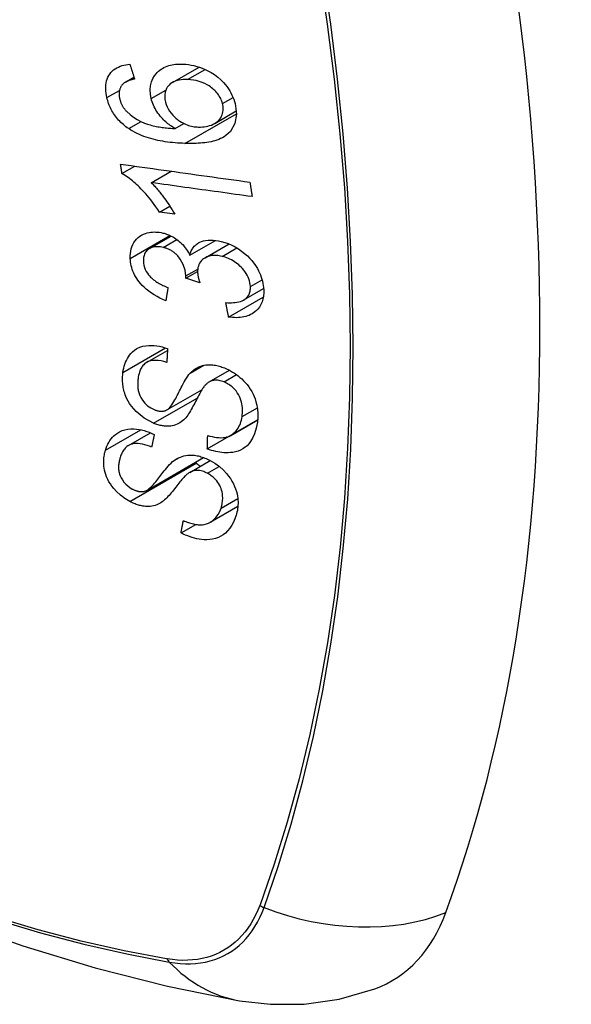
# Model space of a CAD drawing. Header units: inches. Extents: x 20 to 506, y 54 to 236.
# Tile 173 of 245: x 460.885 to 461.186, y 210.744 to 211.283. Entities that reach past the tile are written whole.
import ezdxf

# ---------------------------------------------------------------- set-up
doc = ezdxf.new("R2010")
doc.units = ezdxf.units.IN
doc.header["$MEASUREMENT"] = 0
doc.layers.add('Visible Edges(ANSI)', color=7, linetype='Continuous', lineweight=25)
doc.layers.add('Visible Tangent Edges(ANSI)', color=7, linetype='Continuous', lineweight=25)

msp = doc.modelspace()

# ---------------------------------------------------------------- linework, layer by layer
at = {"layer": 'Visible Edges(ANSI)'}
for p, q in [((460.96812, 211.24824), (460.98264, 211.25662)), ((460.94234, 211.24836), (460.94704, 211.25108)), ((460.9912, 211.22581), (461.00298, 211.23261)), ((460.96959, 211.22301), (460.97432, 211.22574)), ((460.94045, 211.19838), (460.9475, 211.20245)), ((460.9565, 211.19338), (460.96738, 211.19967)), ((460.96095, 211.17722), (460.96668, 211.18053)), ((460.96935, 211.17607), (460.96095, 211.17722)), ((460.95553, 211.15733), (460.96738, 211.16417)), ((460.9776, 211.15374), (460.99159, 211.16182)), ((460.98588, 211.15226), (460.99905, 211.15986)), ((460.97535, 211.14114), (460.98183, 211.14488)), ((460.98307, 211.1385), (460.97535, 211.14114)), ((461.00706, 211.12922), (461.01791, 211.13548)), ((460.99878, 211.11987), (461.01776, 211.13083)), ((460.95389, 211.09501), (460.96535, 211.10163)), ((460.98819, 211.0844), (460.99925, 211.09079)), ((460.96501, 211.06905), (460.98417, 211.08011)), ((460.98713, 211.04772), (461.01459, 211.06358)), ((460.99996, 211.05515), (461.01471, 211.06367)), ((461.01459, 211.06358), (461.01459, 211.0636)), ((461.01469, 211.0635), (461.01459, 211.06358)), ((460.94408, 211.04962), (460.95606, 211.05654)), ((460.95403, 211.02506), (460.9851, 211.043)), ((460.97752, 211.03487), (460.98875, 211.04135)), ((460.98872, 211.00764), (461.00387, 211.01639)), ((460.97277, 211.00178), (460.98083, 211.00643))]:
    msp.add_line(p, q, dxfattribs=at)
at = {"layer": 'Visible Edges(ANSI)', "flags": 128}
for points in [[(460.93222, 211.2399), (460.93196, 211.2411), (460.93176, 211.24229), (460.93163, 211.24347), (460.93156, 211.24464), (460.93157, 211.24579), (460.93165, 211.24692), (460.93181, 211.24802), (460.93206, 211.24907), (460.93239, 211.25008), (460.93279, 211.25104), (460.93327, 211.25195), (460.93383, 211.25281), (460.93446, 211.25362), (460.93516, 211.25436), (460.93591, 211.25503), (460.93673, 211.25564), (460.93761, 211.25618), (460.93853, 211.25666), (460.9395, 211.25707), (460.9405, 211.25741), (460.94153, 211.2577), (460.94259, 211.25793), (460.94368, 211.2581), (460.94478, 211.25823)], [(460.94478, 211.25823), (460.94489, 211.25789), (460.945, 211.25755), (460.94511, 211.25721), (460.94521, 211.25687), (460.94532, 211.25653), (460.94543, 211.25619), (460.94553, 211.25585), (460.94564, 211.25551), (460.94575, 211.25516), (460.94586, 211.25482), (460.94596, 211.25448), (460.94607, 211.25414), (460.94618, 211.2538), (460.94629, 211.25346), (460.94639, 211.25312), (460.9465, 211.25278), (460.94661, 211.25244), (460.94672, 211.2521), (460.94682, 211.25176), (460.94693, 211.25142), (460.94704, 211.25108), (460.94715, 211.25074), (460.94726, 211.25041), (460.94737, 211.25007)], [(460.95643, 211.23943), (460.95598, 211.24183), (460.95585, 211.24418), (460.95605, 211.24644), (460.95659, 211.24856), (460.95739, 211.25042), (460.9583, 211.2519), (460.95914, 211.25299), (460.9598, 211.25371), (460.96045, 211.25434), (460.96113, 211.25491), (460.96186, 211.25544), (460.96262, 211.25593), (460.96342, 211.25637), (460.96425, 211.25676), (460.96512, 211.25711), (460.96601, 211.2574), (460.96692, 211.25765), (460.96786, 211.25786), (460.96881, 211.25803), (460.96979, 211.25815), (460.97077, 211.25823), (460.97177, 211.25828), (460.97279, 211.25829), (460.97381, 211.25826)], [(460.97381, 211.25826), (460.9753, 211.25817), (460.9768, 211.258), (460.97831, 211.25775), (460.97983, 211.25743), (460.98136, 211.25702), (460.98287, 211.25653), (460.98438, 211.25597), (460.98588, 211.25533), (460.98745, 211.25457), (460.98916, 211.25363), (460.99098, 211.25247), (460.99285, 211.25107), (460.99456, 211.24958), (460.99596, 211.24817), (460.99707, 211.24689), (460.99793, 211.24579), (460.99869, 211.24471), (460.99938, 211.24361), (461.00002, 211.24248), (461.0006, 211.24134), (461.00111, 211.24017), (461.00156, 211.239), (461.00195, 211.23782), (461.00228, 211.23664)], [(460.94737, 211.25007), (460.94707, 211.25), (460.94677, 211.24994), (460.94647, 211.24987), (460.94616, 211.2498), (460.94586, 211.24972), (460.94556, 211.24964), (460.94526, 211.24956), (460.94497, 211.24947), (460.94467, 211.24937), (460.94438, 211.24928), (460.94409, 211.24917), (460.94381, 211.24906), (460.94353, 211.24895), (460.94326, 211.24883), (460.94299, 211.24871), (460.94273, 211.24858), (460.94248, 211.24844), (460.94222, 211.24829), (460.94198, 211.24814), (460.94174, 211.24798), (460.9415, 211.24781), (460.94128, 211.24763), (460.94107, 211.24744), (460.94086, 211.24724)], [(460.97636, 211.24983), (460.97518, 211.24985), (460.974, 211.24981), (460.97285, 211.24971), (460.97173, 211.24953), (460.97065, 211.24928), (460.96961, 211.24894), (460.96863, 211.24851), (460.96772, 211.24799), (460.96689, 211.24738), (460.96622, 211.24676), (460.96567, 211.24614), (460.96524, 211.24555), (460.9649, 211.24499), (460.96461, 211.24442), (460.96436, 211.24381), (460.96416, 211.24318), (460.964, 211.24252), (460.9639, 211.24184), (460.96384, 211.24115), (460.96383, 211.24044), (460.96387, 211.23971), (460.96396, 211.23898), (460.96408, 211.23824), (460.96425, 211.23749)], [(460.99544, 211.23668), (460.99525, 211.23737), (460.99502, 211.23805), (460.99475, 211.23873), (460.99444, 211.2394), (460.99409, 211.24006), (460.9937, 211.24072), (460.99328, 211.24136), (460.99282, 211.24198), (460.99232, 211.24259), (460.9918, 211.24317), (460.99126, 211.24373), (460.99069, 211.24426), (460.9901, 211.24478), (460.9895, 211.24527), (460.98887, 211.24575), (460.98806, 211.24631), (460.98703, 211.24695), (460.98577, 211.24761), (460.98428, 211.24827), (460.98269, 211.24882), (460.9811, 211.24924), (460.97951, 211.24954), (460.97792, 211.24973), (460.97636, 211.24983)], [(460.94086, 211.24724), (460.94065, 211.24698), (460.94044, 211.24672), (460.94025, 211.24644), (460.94007, 211.24616), (460.93989, 211.24587), (460.93973, 211.24557), (460.93959, 211.24526), (460.93945, 211.24495), (460.93933, 211.24463), (460.93923, 211.2443), (460.93913, 211.24397), (460.93906, 211.24363), (460.93899, 211.24329), (460.93894, 211.24293), (460.93891, 211.24257), (460.93889, 211.24221), (460.93888, 211.24183), (460.93889, 211.24146), (460.93891, 211.24108), (460.93895, 211.24069), (460.939, 211.24031), (460.93906, 211.23992), (460.93914, 211.23954), (460.93922, 211.23915)], [(460.94413, 211.22293), (460.94339, 211.22345), (460.94266, 211.22399), (460.94195, 211.22455), (460.94125, 211.22513), (460.94057, 211.22573), (460.93991, 211.22635), (460.93926, 211.227), (460.93864, 211.22766), (460.93804, 211.22833), (460.93747, 211.22903), (460.93692, 211.22974), (460.9364, 211.23046), (460.9359, 211.2312), (460.93543, 211.23196), (460.93498, 211.23273), (460.93457, 211.2335), (460.93418, 211.23428), (460.93382, 211.23507), (460.93349, 211.23587), (460.93318, 211.23667), (460.9329, 211.23747), (460.93265, 211.23828), (460.93242, 211.23909), (460.93222, 211.2399)], [(460.93922, 211.23915), (460.9393, 211.23884), (460.93939, 211.23853), (460.93948, 211.23822), (460.93958, 211.23791), (460.93969, 211.2376), (460.9398, 211.2373), (460.93992, 211.23699), (460.94005, 211.23669), (460.94019, 211.23639), (460.94034, 211.23609), (460.94049, 211.23579), (460.94065, 211.23549), (460.94082, 211.2352), (460.941, 211.23491), (460.94118, 211.23462), (460.94137, 211.23434), (460.94157, 211.23406), (460.94177, 211.23379), (460.94198, 211.23352), (460.9422, 211.23326), (460.94242, 211.23299), (460.94265, 211.23274), (460.94288, 211.23248), (460.94313, 211.23223)], [(460.96959, 211.22301), (460.9689, 211.22341), (460.96823, 211.22383), (460.96756, 211.22426), (460.9669, 211.22471), (460.96625, 211.22518), (460.96562, 211.22566), (460.96499, 211.22617), (460.96438, 211.22669), (460.96376, 211.22724), (460.96315, 211.22783), (460.96255, 211.22846), (460.96194, 211.22913), (460.96134, 211.22984), (460.96075, 211.23059), (460.96016, 211.2314), (460.95959, 211.23225), (460.95906, 211.23311), (460.95856, 211.23398), (460.9581, 211.23487), (460.95768, 211.23577), (460.9573, 211.23668), (460.95696, 211.23759), (460.95667, 211.23851), (460.95643, 211.23943)], [(460.96425, 211.23749), (460.96462, 211.23621), (460.96511, 211.23494), (460.96572, 211.2337), (460.96645, 211.2325), (460.96729, 211.23135), (460.9682, 211.23028), (460.96911, 211.22936), (460.96997, 211.22859), (460.97074, 211.22796), (460.97146, 211.22743), (460.97219, 211.22694), (460.97293, 211.22648), (460.97369, 211.22606), (460.97446, 211.22567), (460.97525, 211.22533), (460.97604, 211.22502), (460.97684, 211.22475), (460.97764, 211.22451), (460.97844, 211.22432), (460.97924, 211.22415), (460.98003, 211.22402), (460.98083, 211.22393), (460.98161, 211.22386), (460.9824, 211.22382)], [(460.94313, 211.23223), (460.94488, 211.2306), (460.94677, 211.22917), (460.94878, 211.22791), (460.95084, 211.22684), (460.95278, 211.226), (460.95448, 211.22538), (460.95585, 211.22495), (460.95683, 211.22469), (460.95761, 211.2245), (460.9584, 211.22432), (460.9592, 211.22415), (460.96001, 211.224), (460.96082, 211.22387), (460.96163, 211.22374), (460.96244, 211.22362), (460.96326, 211.22352), (460.96407, 211.22342), (460.96488, 211.22334), (460.96568, 211.22326), (460.96648, 211.2232), (460.96727, 211.22314), (460.96806, 211.22309), (460.96883, 211.22305), (460.96959, 211.22301)], [(461.00228, 211.23664), (461.00306, 211.23093), (461.00221, 211.22571), (460.99979, 211.22146), (460.99735, 211.21913), (460.99633, 211.21845), (460.9954, 211.21793), (460.99443, 211.21746), (460.99343, 211.21704), (460.99239, 211.21666), (460.99133, 211.21634), (460.99025, 211.21605), (460.98915, 211.2158), (460.98804, 211.21558), (460.9869, 211.2154), (460.98573, 211.21524), (460.98456, 211.21511), (460.98336, 211.215), (460.98216, 211.21492), (460.98095, 211.21486), (460.97973, 211.21482), (460.97852, 211.21481), (460.97731, 211.21481), (460.9761, 211.21483), (460.9749, 211.21486)], [(460.9824, 211.22382), (460.98345, 211.22381), (460.98448, 211.22385), (460.98549, 211.22395), (460.98649, 211.22411), (460.98746, 211.22432), (460.98842, 211.22459), (460.98936, 211.22493), (460.99027, 211.22532), (460.99113, 211.22577), (460.99193, 211.22627), (460.99267, 211.22683), (460.99335, 211.22746), (460.99395, 211.22816), (460.99448, 211.22893), (460.99491, 211.22972), (460.99524, 211.23051), (460.99548, 211.2313), (460.99565, 211.23207), (460.99575, 211.23281), (460.9958, 211.23356), (460.9958, 211.23432), (460.99573, 211.2351), (460.99561, 211.23589), (460.99544, 211.23668)], [(460.9749, 211.21486), (460.97355, 211.21491), (460.9722, 211.21498), (460.97084, 211.21507), (460.96949, 211.21518), (460.96813, 211.2153), (460.96677, 211.21545), (460.96542, 211.21562), (460.96408, 211.21581), (460.96274, 211.21603), (460.9614, 211.21627), (460.96008, 211.21654), (460.95877, 211.21683), (460.95747, 211.21715), (460.95618, 211.2175), (460.95491, 211.21787), (460.95366, 211.21828), (460.95242, 211.21872), (460.95121, 211.21919), (460.94999, 211.2197), (460.94879, 211.22025), (460.9476, 211.22085), (460.94642, 211.2215), (460.94527, 211.22219), (460.94413, 211.22293)], [(460.94045, 211.19838), (460.94042, 211.19859), (460.94039, 211.19881), (460.94036, 211.19902), (460.94033, 211.19924), (460.9403, 211.19945), (460.94027, 211.19967), (460.94024, 211.19988), (460.94021, 211.2001), (460.94018, 211.20031), (460.94015, 211.20053), (460.94012, 211.20074), (460.94009, 211.20095), (460.94006, 211.20117), (460.94003, 211.20138), (460.94, 211.2016), (460.93997, 211.20181), (460.93993, 211.20203), (460.9399, 211.20224), (460.93987, 211.20246), (460.93984, 211.20267), (460.93981, 211.20289), (460.93978, 211.2031), (460.93975, 211.20332), (460.93972, 211.20353)], [(460.93972, 211.20353), (460.94265, 211.20313), (460.94558, 211.20272), (460.94852, 211.2023), (460.95147, 211.20189), (460.95442, 211.20148), (460.95737, 211.20107), (460.96033, 211.20066), (460.96329, 211.20024), (460.96625, 211.19983), (460.96921, 211.19942), (460.97218, 211.199), (460.97514, 211.19859), (460.9781, 211.19818), (460.98106, 211.19776), (460.98402, 211.19735), (460.98698, 211.19694), (460.98993, 211.19653), (460.99288, 211.19612), (460.99582, 211.19571), (460.99876, 211.1953), (461.00169, 211.19489), (461.00461, 211.19448), (461.00753, 211.19408), (461.01044, 211.19367)], [(460.96095, 211.17722), (460.96, 211.17871), (460.95905, 211.18013), (460.9581, 211.18148), (460.95716, 211.18276), (460.95622, 211.18398), (460.9553, 211.18513), (460.95438, 211.18623), (460.95348, 211.18727), (460.95259, 211.18825), (460.95172, 211.18917), (460.95087, 211.19004), (460.95005, 211.19086), (460.94925, 211.19163), (460.94847, 211.19236), (460.94772, 211.19303), (460.94697, 211.1937), (460.9462, 211.19435), (460.94541, 211.19499), (460.94462, 211.19561), (460.9438, 211.19622), (460.94298, 211.1968), (460.94215, 211.19736), (460.9413, 211.19788), (460.94045, 211.19838)], [(460.9565, 211.19338), (460.95698, 211.1929), (460.95747, 211.19241), (460.95794, 211.19191), (460.95841, 211.1914), (460.95888, 211.19089), (460.95934, 211.19037), (460.9598, 211.18984), (460.96025, 211.1893), (460.96069, 211.18877), (460.96112, 211.18823), (460.96155, 211.18769), (460.96197, 211.18715), (460.96239, 211.18661), (460.96279, 211.18607), (460.96325, 211.18546), (460.9638, 211.18472), (460.96441, 211.18387), (460.96507, 211.18292), (460.96577, 211.1819), (460.9665, 211.18081), (460.96723, 211.17967), (460.96796, 211.17849), (460.96867, 211.17728), (460.96935, 211.17607)], [(461.01165, 211.18573), (461.00936, 211.18605), (461.00708, 211.18637), (461.00479, 211.18668), (461.0025, 211.187), (461.0002, 211.18732), (460.99791, 211.18764), (460.99561, 211.18796), (460.99331, 211.18828), (460.99101, 211.1886), (460.9887, 211.18892), (460.9864, 211.18923), (460.98409, 211.18955), (460.98179, 211.18987), (460.97948, 211.19019), (460.97718, 211.19051), (460.97487, 211.19083), (460.97257, 211.19115), (460.97027, 211.19147), (460.96797, 211.19179), (460.96567, 211.19211), (460.96337, 211.19243), (460.96108, 211.19275), (460.95879, 211.19307), (460.9565, 211.19338)], [(461.01044, 211.19367), (461.01049, 211.19334), (461.01054, 211.19301), (461.01059, 211.19268), (461.01064, 211.19235), (461.01069, 211.19202), (461.01074, 211.19168), (461.01079, 211.19135), (461.01084, 211.19102), (461.01089, 211.19069), (461.01094, 211.19036), (461.01099, 211.19003), (461.01104, 211.1897), (461.01109, 211.18937), (461.01114, 211.18904), (461.01119, 211.18871), (461.01124, 211.18838), (461.01129, 211.18805), (461.01134, 211.18772), (461.01139, 211.18739), (461.01144, 211.18706), (461.01149, 211.18673), (461.01154, 211.1864), (461.0116, 211.18606), (461.01165, 211.18573)], [(460.94498, 211.15195), (460.94497, 211.1533), (460.94505, 211.15463), (460.94524, 211.15591), (460.94552, 211.15716), (460.94591, 211.15835), (460.9464, 211.15949), (460.94698, 211.16057), (460.94766, 211.16157), (460.94842, 211.1625), (460.94927, 211.16333), (460.95021, 211.16408), (460.95123, 211.16472), (460.95226, 211.16523), (460.95328, 211.16562), (460.95429, 211.16591), (460.95525, 211.16612), (460.95617, 211.16627), (460.95708, 211.16636), (460.958, 211.1664), (460.95893, 211.16639), (460.95988, 211.16633), (460.96084, 211.16622), (460.96181, 211.16606), (460.96279, 211.16585)], [(460.96279, 211.16585), (460.96345, 211.16568), (460.9641, 211.16549), (460.96475, 211.16528), (460.96541, 211.16504), (460.96606, 211.16478), (460.9667, 211.1645), (460.96734, 211.16419), (460.96797, 211.16386), (460.9686, 211.16351), (460.96921, 211.16314), (460.96983, 211.16273), (460.97047, 211.16229), (460.97113, 211.16179), (460.97181, 211.16125), (460.97248, 211.16065), (460.97317, 211.15999), (460.97384, 211.15929), (460.97449, 211.15855), (460.97509, 211.15779), (460.97566, 211.15701), (460.9762, 211.15621), (460.9767, 211.1554), (460.97717, 211.15458), (460.9776, 211.15374)], [(460.9776, 211.15374), (460.97776, 211.15435), (460.97794, 211.15494), (460.97815, 211.15551), (460.97839, 211.15607), (460.97866, 211.15661), (460.97895, 211.15714), (460.97928, 211.15764), (460.97963, 211.15812), (460.98002, 211.15858), (460.98043, 211.15901), (460.98088, 211.15941), (460.98135, 211.15979), (460.98185, 211.16013), (460.9824, 211.16047), (460.9831, 211.16082), (460.98395, 211.16118), (460.98498, 211.16151), (460.98617, 211.16177), (460.98752, 211.16194), (460.98892, 211.16199), (460.99035, 211.16194), (460.9918, 211.16179), (460.99327, 211.16155), (460.99474, 211.16124)], [(460.96292, 211.15796), (460.96219, 211.15811), (460.96146, 211.15824), (460.96074, 211.15832), (460.96002, 211.15836), (460.95932, 211.15836), (460.95864, 211.15831), (460.95798, 211.15821), (460.95734, 211.15807), (460.95673, 211.15788), (460.95614, 211.15764), (460.95558, 211.15735), (460.95504, 211.15702), (460.95454, 211.15664), (460.95409, 211.15623), (460.95368, 211.15578), (460.95332, 211.15529), (460.95301, 211.15477), (460.95275, 211.15421), (460.95254, 211.15362), (460.95237, 211.15301), (460.95226, 211.15237), (460.95219, 211.15172), (460.95216, 211.15105), (460.95217, 211.15038)], [(460.9754, 211.14235), (460.97495, 211.1455), (460.97386, 211.14866), (460.97225, 211.15159), (460.97093, 211.15335), (460.97043, 211.15389), (460.9701, 211.15422), (460.96976, 211.15454), (460.96941, 211.15484), (460.96904, 211.15513), (460.96868, 211.1554), (460.9683, 211.15567), (460.96791, 211.15592), (460.96751, 211.15616), (460.96711, 211.15639), (460.9667, 211.1566), (460.96629, 211.1568), (460.96587, 211.15699), (460.96545, 211.15716), (460.96503, 211.15732), (460.96461, 211.15747), (460.96419, 211.15761), (460.96377, 211.15773), (460.96334, 211.15785), (460.96292, 211.15796)], [(460.99474, 211.16124), (460.99667, 211.16071), (460.99859, 211.16005), (461.00049, 211.15924), (461.00235, 211.15829), (461.00415, 211.15721), (461.00589, 211.15599), (461.00754, 211.15466), (461.00902, 211.15331), (461.01031, 211.15199), (461.01141, 211.15075), (461.01233, 211.14962), (461.01312, 211.14855), (461.01385, 211.14747), (461.01453, 211.14636), (461.01515, 211.14523), (461.01571, 211.14409), (461.01621, 211.14293), (461.01664, 211.14177), (461.017, 211.14061), (461.01731, 211.13945), (461.01756, 211.13829), (461.01774, 211.13713), (461.01787, 211.13598), (461.01795, 211.13484)], [(460.96445, 211.1288), (460.96283, 211.12947), (460.96122, 211.13022), (460.95963, 211.13104), (460.95807, 211.13194), (460.95656, 211.13292), (460.95509, 211.13398), (460.95372, 211.13509), (460.95253, 211.13617), (460.95149, 211.13722), (460.9506, 211.13822), (460.94983, 211.13916), (460.94915, 211.14008), (460.94851, 211.14102), (460.94792, 211.14197), (460.94739, 211.14295), (460.9469, 211.14394), (460.94648, 211.14494), (460.9461, 211.14595), (460.94579, 211.14695), (460.94553, 211.14795), (460.94532, 211.14896), (460.94516, 211.14996), (460.94505, 211.15096), (460.94498, 211.15195)], [(460.99522, 211.15303), (460.99441, 211.15321), (460.9936, 211.15335), (460.99281, 211.15346), (460.99202, 211.15353), (460.99124, 211.15356), (460.99047, 211.15354), (460.98971, 211.15348), (460.98898, 211.15338), (460.98827, 211.15322), (460.98758, 211.15302), (460.98693, 211.15278), (460.9863, 211.15249), (460.9857, 211.15216), (460.98512, 211.15177), (460.98453, 211.1513), (460.98396, 211.15075), (460.98342, 211.15011), (460.98295, 211.14939), (460.98256, 211.14861), (460.98225, 211.14779), (460.98203, 211.14691), (460.98189, 211.146), (460.98183, 211.14506), (460.98184, 211.14411)], [(461.0107, 211.13662), (461.01062, 211.13763), (461.01045, 211.13866), (461.0102, 211.1397), (461.00987, 211.14073), (461.00945, 211.14175), (461.00895, 211.14275), (461.00837, 211.14375), (461.00772, 211.1447), (461.00705, 211.14557), (461.00637, 211.14637), (461.00569, 211.1471), (461.005, 211.14777), (461.00429, 211.14841), (461.00355, 211.14902), (461.00279, 211.1496), (461.00201, 211.15014), (461.00119, 211.15064), (461.00036, 211.15111), (460.99952, 211.15153), (460.99867, 211.15191), (460.99782, 211.15225), (460.99696, 211.15254), (460.99609, 211.15281), (460.99522, 211.15303)], [(460.95217, 211.15038), (460.95227, 211.14928), (460.95247, 211.14817), (460.95279, 211.14706), (460.95322, 211.14595), (460.95377, 211.14486), (460.95439, 211.14388), (460.95501, 211.14303), (460.95558, 211.14234), (460.9561, 211.14178), (460.95663, 211.14125), (460.95718, 211.14075), (460.95776, 211.14027), (460.95836, 211.13981), (460.95897, 211.13937), (460.9596, 211.13896), (460.96024, 211.13856), (460.96089, 211.13818), (460.96156, 211.13783), (460.96223, 211.13749), (460.9629, 211.13716), (460.96358, 211.13686), (460.96427, 211.13657), (460.96495, 211.1363), (460.96563, 211.13604)], [(460.97535, 211.14114), (460.97535, 211.14119), (460.97535, 211.14124), (460.97536, 211.14129), (460.97536, 211.14134), (460.97537, 211.14139), (460.97537, 211.14144), (460.97537, 211.14149), (460.97538, 211.14154), (460.97538, 211.14159), (460.97538, 211.14164), (460.97539, 211.1417), (460.97539, 211.14175), (460.97539, 211.1418), (460.97539, 211.14185), (460.9754, 211.1419), (460.9754, 211.14195), (460.9754, 211.142), (460.9754, 211.14205), (460.9754, 211.1421), (460.9754, 211.14215), (460.9754, 211.1422), (460.9754, 211.14225), (460.9754, 211.1423), (460.9754, 211.14235)], [(460.98184, 211.14411), (460.98185, 211.14388), (460.98187, 211.14366), (460.98189, 211.14343), (460.98192, 211.14321), (460.98195, 211.14298), (460.98198, 211.14275), (460.98202, 211.14252), (460.98206, 211.14229), (460.98211, 211.14206), (460.98216, 211.14182), (460.98221, 211.14158), (460.98226, 211.14134), (460.98232, 211.1411), (460.98238, 211.14086), (460.98244, 211.14062), (460.9825, 211.14038), (460.98257, 211.14014), (460.98264, 211.13991), (460.98271, 211.13967), (460.98278, 211.13943), (460.98285, 211.1392), (460.98292, 211.13896), (460.98299, 211.13873), (460.98307, 211.1385)], [(460.96563, 211.13604), (460.96558, 211.13574), (460.96553, 211.13544), (460.96548, 211.13514), (460.96543, 211.13483), (460.96538, 211.13453), (460.96533, 211.13423), (460.96528, 211.13393), (460.96523, 211.13363), (460.96518, 211.13332), (460.96513, 211.13302), (460.96508, 211.13272), (460.96503, 211.13242), (460.96498, 211.13212), (460.96494, 211.13181), (460.96489, 211.13151), (460.96484, 211.13121), (460.96479, 211.13091), (460.96474, 211.13061), (460.96469, 211.13031), (460.96464, 211.13), (460.96459, 211.1297), (460.96455, 211.1294), (460.9645, 211.1291), (460.96445, 211.1288)], [(460.99723, 211.12777), (460.99827, 211.12772), (460.99932, 211.1277), (461.00036, 211.12771), (461.00138, 211.12776), (461.00239, 211.12785), (461.00336, 211.12799), (461.00431, 211.12818), (461.00523, 211.12843), (461.00611, 211.12875), (461.00693, 211.12914), (461.00764, 211.12959), (461.00823, 211.13005), (461.00872, 211.13052), (461.00911, 211.13098), (461.00945, 211.13144), (461.00975, 211.13193), (461.01, 211.13244), (461.01022, 211.13298), (461.0104, 211.13353), (461.01053, 211.13412), (461.01063, 211.13472), (461.01069, 211.13534), (461.01071, 211.13597), (461.0107, 211.13662)], [(461.01795, 211.13484), (461.01797, 211.13308), (461.01784, 211.13136), (461.01754, 211.1297), (461.01708, 211.12812), (461.01644, 211.12665), (461.01567, 211.12534), (461.01483, 211.12426), (461.01398, 211.12338), (461.01317, 211.12269), (461.01242, 211.12214), (461.01164, 211.12164), (461.01082, 211.1212), (461.00996, 211.1208), (461.00907, 211.12046), (461.00814, 211.12017), (461.00718, 211.11994), (461.00619, 211.11976), (461.00518, 211.11963), (461.00415, 211.11955), (461.0031, 211.11953), (461.00204, 211.11955), (461.00097, 211.11961), (460.99988, 211.11972), (460.99878, 211.11987)], [(460.99878, 211.11987), (460.99871, 211.1202), (460.99865, 211.12053), (460.99858, 211.12086), (460.99852, 211.12119), (460.99845, 211.12152), (460.99839, 211.12184), (460.99832, 211.12217), (460.99826, 211.1225), (460.99819, 211.12283), (460.99813, 211.12316), (460.99806, 211.12349), (460.998, 211.12382), (460.99793, 211.12415), (460.99787, 211.12448), (460.99781, 211.12481), (460.99774, 211.12513), (460.99768, 211.12546), (460.99761, 211.12579), (460.99755, 211.12612), (460.99748, 211.12645), (460.99742, 211.12678), (460.99736, 211.12711), (460.99729, 211.12744), (460.99723, 211.12777)], [(460.94101, 211.08956), (460.9412, 211.09073), (460.94144, 211.09187), (460.94172, 211.09299), (460.94206, 211.09408), (460.94245, 211.09514), (460.9429, 211.09617), (460.94341, 211.09717), (460.94398, 211.09812), (460.94462, 211.09903), (460.94534, 211.09991), (460.94624, 211.10084), (460.94734, 211.10175), (460.94868, 211.10261), (460.95024, 211.10335), (460.95187, 211.10387), (460.9535, 211.10419), (460.95507, 211.10435), (460.95656, 211.10438), (460.95801, 211.10431), (460.95947, 211.10415), (460.96094, 211.10389), (460.96242, 211.10355), (460.96391, 211.10312), (460.9654, 211.1026)], [(460.9654, 211.1026), (460.96538, 211.10229), (460.96537, 211.10198), (460.96535, 211.10166), (460.96533, 211.10135), (460.96531, 211.10104), (460.96529, 211.10072), (460.96528, 211.10041), (460.96526, 211.1001), (460.96524, 211.09978), (460.96522, 211.09947), (460.96521, 211.09915), (460.96519, 211.09884), (460.96517, 211.09853), (460.96515, 211.09821), (460.96514, 211.0979), (460.96512, 211.09759), (460.9651, 211.09727), (460.96508, 211.09696), (460.96507, 211.09665), (460.96505, 211.09634), (460.96503, 211.09602), (460.96502, 211.09571), (460.965, 211.0954), (460.96498, 211.09508)], [(460.39051, 211.09642), (460.42632, 211.06226), (460.46269, 211.0295), (460.49957, 210.99818), (460.53692, 210.96837), (460.57468, 210.9401), (460.61281, 210.91345), (460.65127, 210.88844), (460.69, 210.86514), (460.72898, 210.84358), (460.76814, 210.82383), (460.80745, 210.80592), (460.84686, 210.78991), (460.88634, 210.77585), (460.92584, 210.76378), (460.9653, 210.75377), (461.00468, 210.74586)], [(460.96498, 211.09508), (460.96342, 211.09552), (460.96187, 211.09586), (460.96033, 211.09608), (460.95883, 211.09617), (460.95739, 211.0961), (460.95602, 211.09586), (460.95484, 211.09547), (460.95392, 211.09503), (460.95326, 211.0946), (460.95278, 211.09422), (460.95234, 211.09381), (460.95194, 211.09336), (460.95157, 211.09289), (460.95124, 211.0924), (460.95093, 211.09188), (460.95066, 211.09134), (460.95041, 211.09079), (460.95019, 211.09022), (460.94999, 211.08963), (460.94981, 211.08904), (460.94966, 211.08843), (460.94952, 211.08782), (460.94941, 211.0872), (460.94931, 211.08657)], [(460.97778, 211.08915), (460.97847, 211.08985), (460.9792, 211.0905), (460.97998, 211.09111), (460.9808, 211.09167), (460.98166, 211.09217), (460.98258, 211.09262), (460.98354, 211.093), (460.98452, 211.0933), (460.98546, 211.09351), (460.98637, 211.09366), (460.98723, 211.09374), (460.98805, 211.09377), (460.9888, 211.09376), (460.98951, 211.09372), (460.99021, 211.09366), (460.99091, 211.09358), (460.99161, 211.09346), (460.99232, 211.09332), (460.99303, 211.09316), (460.99374, 211.09298), (460.99445, 211.09277), (460.99516, 211.09253), (460.99588, 211.09228), (460.99659, 211.09201)], [(460.99659, 211.09201), (460.99771, 211.09153), (460.99881, 211.09101), (460.9999, 211.09044), (461.00097, 211.08981), (461.00202, 211.08914), (461.00305, 211.08842), (461.00404, 211.08766), (461.005, 211.08686), (461.00596, 211.08601), (461.00692, 211.08506), (461.00789, 211.08403), (461.00885, 211.08291), (461.00977, 211.0817), (461.01065, 211.08041), (461.01143, 211.0791), (461.01212, 211.07777), (461.01273, 211.07642), (461.01326, 211.07506), (461.01375, 211.07357), (461.01423, 211.07173), (461.01462, 211.06954), (461.01482, 211.06711), (461.0148, 211.06471), (461.01455, 211.06239)], [(460.95778, 211.06177), (460.95265, 211.06448), (460.9482, 211.06813), (460.94566, 211.07103), (460.94464, 211.07251), (460.94382, 211.07388), (460.94317, 211.07516), (460.94266, 211.07633), (460.94226, 211.07736), (460.94197, 211.07823), (460.94174, 211.07902), (460.94153, 211.0798), (460.94135, 211.08057), (460.94119, 211.08135), (460.94106, 211.08212), (460.94095, 211.08289), (460.94087, 211.08365), (460.94081, 211.08441), (460.94077, 211.08517), (460.94076, 211.08592), (460.94077, 211.08666), (460.9408, 211.0874), (460.94085, 211.08813), (460.94092, 211.08885), (460.94101, 211.08956)], [(460.94931, 211.08657), (460.94924, 211.08606), (460.94918, 211.08556), (460.94913, 211.08505), (460.9491, 211.08454), (460.94907, 211.08402), (460.94905, 211.0835), (460.94905, 211.08297), (460.94906, 211.08244), (460.94909, 211.08191), (460.94913, 211.08137), (460.94919, 211.08083), (460.94927, 211.08028), (460.94936, 211.07973), (460.94948, 211.07918), (460.94962, 211.07863), (460.94979, 211.07808), (460.94998, 211.07752), (460.95022, 211.07694), (460.95072, 211.07593), (460.95164, 211.07444), (460.95295, 211.07281), (460.95449, 211.07135), (460.95623, 211.07014), (460.9581, 211.06922)], [(460.9647, 211.06889), (460.96532, 211.06925), (460.96594, 211.06975), (460.96656, 211.07038), (460.96718, 211.07112), (460.96778, 211.07193), (460.96835, 211.07279), (460.96889, 211.07367), (460.96939, 211.07453), (460.96986, 211.07537), (460.9703, 211.0762), (460.97072, 211.07703), (460.97114, 211.07786), (460.97155, 211.0787), (460.97197, 211.07956), (460.97241, 211.08045), (460.97287, 211.08136), (460.97337, 211.08231), (460.9739, 211.08331), (460.97449, 211.08435), (460.97511, 211.08541), (460.97576, 211.08646), (460.97643, 211.08745), (460.97711, 211.08837), (460.97778, 211.08915)], [(460.98523, 211.08166), (460.9849, 211.08122), (460.98455, 211.0807), (460.98418, 211.08011), (460.98379, 211.07946), (460.98339, 211.07875), (460.98297, 211.07799), (460.98254, 211.07719), (460.9821, 211.07635), (460.98165, 211.07549), (460.98119, 211.07461), (460.98072, 211.07371), (460.98025, 211.07281), (460.97977, 211.07192), (460.9793, 211.07103), (460.97882, 211.07017), (460.97834, 211.06932), (460.97787, 211.06851), (460.9774, 211.06773), (460.9769, 211.06696), (460.97639, 211.0662), (460.97586, 211.06547), (460.97532, 211.06479), (460.97476, 211.06417), (460.97421, 211.06362)], [(460.99626, 211.08439), (460.99559, 211.08464), (460.99492, 211.08485), (460.99425, 211.08503), (460.99358, 211.08517), (460.99293, 211.08527), (460.99228, 211.08532), (460.99164, 211.08533), (460.99104, 211.08529), (460.99049, 211.08522), (460.98999, 211.08512), (460.98953, 211.08499), (460.9891, 211.08484), (460.9887, 211.08467), (460.98832, 211.08447), (460.98795, 211.08425), (460.9876, 211.08402), (460.98726, 211.08377), (460.98693, 211.0835), (460.98661, 211.08321), (460.98631, 211.08292), (460.98602, 211.08261), (460.98575, 211.0823), (460.98548, 211.08198), (460.98523, 211.08166)], [(461.00613, 211.06538), (461.00625, 211.06634), (461.00634, 211.06731), (461.00637, 211.06829), (461.00636, 211.06929), (461.0063, 211.0703), (461.00618, 211.07132), (461.006, 211.07236), (461.00577, 211.07339), (461.00547, 211.07443), (461.00511, 211.07546), (461.00467, 211.07649), (461.00415, 211.07751), (461.00354, 211.0785), (461.00286, 211.07945), (461.00215, 211.08028), (461.00144, 211.08101), (461.00076, 211.08163), (461.00013, 211.08215), (460.99952, 211.08261), (460.9989, 211.08303), (460.99826, 211.08342), (460.9976, 211.08378), (460.99694, 211.0841), (460.99626, 211.08439)], [(460.9581, 211.06922), (460.95839, 211.06911), (460.95869, 211.069), (460.95899, 211.0689), (460.95928, 211.0688), (460.95958, 211.06872), (460.95987, 211.06864), (460.96017, 211.06857), (460.96046, 211.06852), (460.96075, 211.06847), (460.96104, 211.06842), (460.96133, 211.06839), (460.96162, 211.06837), (460.9619, 211.06836), (460.96218, 211.06836), (460.96246, 211.06837), (460.96273, 211.06839), (460.96299, 211.06842), (460.96325, 211.06846), (460.9635, 211.06851), (460.96375, 211.06857), (460.964, 211.06864), (460.96424, 211.06871), (460.96447, 211.0688), (460.9647, 211.06889)], [(460.98735, 211.0551), (460.98857, 211.05476), (460.98979, 211.05446), (460.99102, 211.05421), (460.99223, 211.05402), (460.99342, 211.0539), (460.99459, 211.05385), (460.99572, 211.05389), (460.99681, 211.05402), (460.99785, 211.05426), (460.99886, 211.05461), (460.99983, 211.05508), (461.00072, 211.05564), (461.00153, 211.05627), (461.00226, 211.05696), (461.0029, 211.05767), (461.00347, 211.0584), (461.00398, 211.05916), (461.00444, 211.05996), (461.00484, 211.06079), (461.00519, 211.06166), (461.0055, 211.06255), (461.00575, 211.06347), (461.00597, 211.06442), (461.00613, 211.06538)], [(460.97421, 211.06362), (460.97356, 211.06305), (460.97287, 211.06251), (460.97215, 211.06202), (460.97139, 211.06158), (460.97058, 211.06119), (460.96973, 211.06086), (460.96885, 211.06058), (460.96798, 211.06038), (460.96716, 211.06025), (460.96637, 211.06018), (460.96564, 211.06015), (460.96497, 211.06016), (460.96436, 211.06018), (460.96377, 211.06023), (460.96318, 211.0603), (460.96258, 211.06039), (460.96199, 211.06049), (460.96139, 211.06062), (460.96079, 211.06077), (460.96019, 211.06093), (460.95959, 211.06111), (460.95899, 211.06132), (460.95838, 211.06153), (460.95778, 211.06177)], [(461.01455, 211.06239), (461.01391, 211.05909), (461.01298, 211.05603), (461.01191, 211.05362), (461.01082, 211.05181), (461.00982, 211.05052), (461.00884, 211.0495), (461.00776, 211.0486), (461.00658, 211.0478), (461.0053, 211.04712), (461.00392, 211.04656), (461.00252, 211.04615), (461.00114, 211.04586), (460.9998, 211.04569), (460.99852, 211.04561), (460.99733, 211.0456), (460.99622, 211.04564), (460.9951, 211.04574), (460.99398, 211.04588), (460.99285, 211.04608), (460.99172, 211.04632), (460.99058, 211.0466), (460.98943, 211.04693), (460.98828, 211.04731), (460.98713, 211.04772)], [(460.93143, 211.04701), (460.93181, 211.04812), (460.93224, 211.04922), (460.93272, 211.05027), (460.93327, 211.05129), (460.93387, 211.05227), (460.93454, 211.0532), (460.93527, 211.05409), (460.93607, 211.05491), (460.93694, 211.05569), (460.93796, 211.05644), (460.93914, 211.05714), (460.94049, 211.05776), (460.94203, 211.05825), (460.94368, 211.05857), (460.94531, 211.05872), (460.94689, 211.05871), (460.9484, 211.0586), (460.94981, 211.0584), (460.9512, 211.05812), (460.95258, 211.05776), (460.95397, 211.05733), (460.95536, 211.05682), (460.95674, 211.05624), (460.95813, 211.05559)], [(460.95813, 211.05559), (460.95806, 211.05531), (460.958, 211.05502), (460.95794, 211.05473), (460.95788, 211.05444), (460.95782, 211.05415), (460.95776, 211.05387), (460.9577, 211.05358), (460.95764, 211.05329), (460.95758, 211.053), (460.95752, 211.05272), (460.95746, 211.05243), (460.9574, 211.05214), (460.95733, 211.05185), (460.95727, 211.05157), (460.95721, 211.05128), (460.95715, 211.05099), (460.95709, 211.0507), (460.95703, 211.05042), (460.95697, 211.05013), (460.95691, 211.04984), (460.95685, 211.04955), (460.95679, 211.04927), (460.95673, 211.04898), (460.95667, 211.04869)], [(460.98713, 211.04772), (460.98714, 211.04803), (460.98715, 211.04834), (460.98716, 211.04864), (460.98717, 211.04895), (460.98717, 211.04926), (460.98718, 211.04957), (460.98719, 211.04987), (460.9872, 211.05018), (460.98721, 211.05049), (460.98722, 211.0508), (460.98723, 211.0511), (460.98724, 211.05141), (460.98725, 211.05172), (460.98726, 211.05203), (460.98727, 211.05233), (460.98728, 211.05264), (460.98729, 211.05295), (460.9873, 211.05326), (460.98731, 211.05356), (460.98732, 211.05387), (460.98732, 211.05418), (460.98733, 211.05449), (460.98734, 211.0548), (460.98735, 211.0551)], [(460.95667, 211.04869), (460.95544, 211.0492), (460.9542, 211.04965), (460.95296, 211.05004), (460.95172, 211.05035), (460.9505, 211.05057), (460.94931, 211.05069), (460.94815, 211.0507), (460.94703, 211.05061), (460.946, 211.0504), (460.94511, 211.05011), (460.94436, 211.04977), (460.94373, 211.0494), (460.9432, 211.04902), (460.9427, 211.0486), (460.94225, 211.04815), (460.94183, 211.04766), (460.94144, 211.04715), (460.94108, 211.04661), (460.94075, 211.04606), (460.94046, 211.04549), (460.94018, 211.0449), (460.93993, 211.04429), (460.93971, 211.04368), (460.9395, 211.04305)], [(460.94476, 211.01898), (460.94209, 211.0206), (460.93957, 211.0225), (460.9375, 211.02442), (460.936, 211.02606), (460.93499, 211.02733), (460.93412, 211.02856), (460.93335, 211.02981), (460.93267, 211.03109), (460.93209, 211.03238), (460.93162, 211.03365), (460.93124, 211.03488), (460.93096, 211.03606), (460.93075, 211.03718), (460.93061, 211.03823), (460.93052, 211.03921), (460.93048, 211.04013), (460.93047, 211.04104), (460.93051, 211.04193), (460.93058, 211.04281), (460.93068, 211.04368), (460.93082, 211.04453), (460.93099, 211.04537), (460.9312, 211.0462), (460.93143, 211.04701)], [(460.96895, 211.04141), (460.96975, 211.04195), (460.97059, 211.04245), (460.97146, 211.0429), (460.97238, 211.04331), (460.97333, 211.04365), (460.97433, 211.04394), (460.97536, 211.04416), (460.97639, 211.0443), (460.97738, 211.04437), (460.97832, 211.04438), (460.97922, 211.04433), (460.98005, 211.04425), (460.98083, 211.04414), (460.98155, 211.04401), (460.98226, 211.04386), (460.98297, 211.04368), (460.98368, 211.04347), (460.98439, 211.04325), (460.9851, 211.043), (460.98581, 211.04273), (460.98651, 211.04243), (460.98721, 211.04211), (460.98792, 211.04178), (460.98862, 211.04142)], [(460.9395, 211.04305), (460.93935, 211.04255), (460.93921, 211.04204), (460.93908, 211.04152), (460.93896, 211.041), (460.93886, 211.04047), (460.93877, 211.03993), (460.9387, 211.03939), (460.93865, 211.03884), (460.93861, 211.03828), (460.9386, 211.03771), (460.93861, 211.03714), (460.93864, 211.03655), (460.93871, 211.03596), (460.9388, 211.03537), (460.93893, 211.03475), (460.93915, 211.03397), (460.93949, 211.03304), (460.94001, 211.03195), (460.94071, 211.03075), (460.94155, 211.02957), (460.94253, 211.02847), (460.94364, 211.02745), (460.94483, 211.02656), (460.94611, 211.0258)], [(460.9528, 211.02454), (460.95347, 211.02478), (460.95416, 211.02514), (460.95487, 211.02562), (460.95559, 211.0262), (460.95631, 211.02686), (460.95702, 211.02757), (460.9577, 211.0283), (460.95834, 211.02904), (460.95894, 211.02976), (460.95951, 211.03047), (460.96007, 211.03118), (460.96061, 211.0319), (460.96115, 211.03262), (460.9617, 211.03336), (460.96227, 211.03411), (460.96287, 211.03489), (460.9635, 211.0357), (460.96418, 211.03654), (460.96492, 211.03741), (460.9657, 211.0383), (460.96651, 211.03918), (460.96733, 211.04002), (460.96815, 211.04077), (460.96895, 211.04141)], [(460.98105, 211.03993), (460.98102, 211.03995), (460.981, 211.03997), (460.98098, 211.03999), (460.98096, 211.04001), (460.98094, 211.04003), (460.98092, 211.04004), (460.9809, 211.04006), (460.98088, 211.04008), (460.98086, 211.0401), (460.98084, 211.04012), (460.98082, 211.04014), (460.9808, 211.04016), (460.98078, 211.04018), (460.98076, 211.04019), (460.98074, 211.04021), (460.98072, 211.04023), (460.9807, 211.04025), (460.98068, 211.04027), (460.98066, 211.04029), (460.98064, 211.04031), (460.98062, 211.04033), (460.9806, 211.04034), (460.98058, 211.04036), (460.98056, 211.04038)], [(460.98323, 211.03817), (460.98314, 211.03823), (460.98305, 211.0383), (460.98296, 211.03836), (460.98287, 211.03843), (460.98278, 211.0385), (460.98269, 211.03857), (460.9826, 211.03864), (460.98251, 211.03871), (460.98241, 211.03878), (460.98232, 211.03885), (460.98223, 211.03892), (460.98214, 211.03899), (460.98205, 211.03907), (460.98196, 211.03914), (460.98187, 211.03922), (460.98178, 211.03929), (460.98169, 211.03937), (460.98159, 211.03945), (460.9815, 211.03953), (460.98141, 211.03961), (460.98132, 211.03969), (460.98123, 211.03977), (460.98114, 211.03985), (460.98105, 211.03993)], [(460.98862, 211.04142), (460.99125, 211.03987), (460.99375, 211.03804), (460.9959, 211.0361), (460.99756, 211.03434), (460.99875, 211.0329), (460.99974, 211.03153), (461.00062, 211.03012), (461.0014, 211.02869), (461.00207, 211.02724), (461.00262, 211.02581), (461.00305, 211.02445), (461.00338, 211.02315), (461.00362, 211.02195), (461.00378, 211.02084), (461.00388, 211.01982), (461.00393, 211.01883), (461.00394, 211.01785), (461.0039, 211.01689), (461.00383, 211.01594), (461.00371, 211.01501), (461.00355, 211.01409), (461.00336, 211.01319), (461.00313, 211.01231), (461.00287, 211.01144)], [(460.97554, 211.03342), (460.97515, 211.03306), (460.97472, 211.03263), (460.97426, 211.03214), (460.97378, 211.03159), (460.97327, 211.03099), (460.97274, 211.03035), (460.97219, 211.02967), (460.97162, 211.02896), (460.97104, 211.02823), (460.97045, 211.02748), (460.96985, 211.02672), (460.96924, 211.02596), (460.96863, 211.0252), (460.96802, 211.02444), (460.96741, 211.02371), (460.9668, 211.023), (460.96621, 211.02231), (460.96561, 211.02166), (460.965, 211.02101), (460.96437, 211.02039), (460.96373, 211.01979), (460.96308, 211.01924), (460.96243, 211.01874), (460.96178, 211.01831)], [(460.98721, 211.0344), (460.98653, 211.03474), (460.98584, 211.03505), (460.98515, 211.03531), (460.98445, 211.03554), (460.98376, 211.03572), (460.98307, 211.03585), (460.98239, 211.03594), (460.98177, 211.03598), (460.9812, 211.03598), (460.98068, 211.03594), (460.9802, 211.03587), (460.97976, 211.03578), (460.97935, 211.03567), (460.97895, 211.03554), (460.97856, 211.03539), (460.97818, 211.03522), (460.97781, 211.03504), (460.97746, 211.03484), (460.97711, 211.03462), (460.97678, 211.0344), (460.97645, 211.03417), (460.97614, 211.03392), (460.97584, 211.03367), (460.97554, 211.03342)], [(460.99467, 211.0154), (460.99503, 211.01666), (460.99531, 211.01796), (460.99548, 211.01931), (460.99555, 211.0207), (460.99551, 211.02202), (460.99537, 211.0232), (460.99519, 211.02422), (460.99497, 211.02511), (460.9947, 211.02599), (460.99436, 211.02687), (460.99395, 211.02774), (460.99347, 211.0286), (460.99292, 211.02944), (460.99235, 211.03019), (460.99179, 211.03084), (460.99126, 211.03141), (460.99078, 211.03187), (460.99031, 211.0323), (460.98983, 211.0327), (460.98933, 211.03308), (460.98882, 211.03344), (460.9883, 211.03378), (460.98776, 211.0341), (460.98721, 211.0344)], [(460.94611, 211.0258), (460.94639, 211.02565), (460.94668, 211.02551), (460.94697, 211.02537), (460.94726, 211.02524), (460.94755, 211.02512), (460.94784, 211.02501), (460.94813, 211.0249), (460.94843, 211.02481), (460.94872, 211.02472), (460.94901, 211.02464), (460.9493, 211.02457), (460.94959, 211.02451), (460.94988, 211.02446), (460.95016, 211.02442), (460.95044, 211.02439), (460.95072, 211.02437), (460.95099, 211.02436), (460.95126, 211.02435), (460.95153, 211.02436), (460.95179, 211.02438), (460.95205, 211.02441), (460.95231, 211.02444), (460.95256, 211.02449), (460.9528, 211.02454)], [(460.96178, 211.01831), (460.96104, 211.01788), (460.96027, 211.01748), (460.95947, 211.01714), (460.95863, 211.01684), (460.95775, 211.01659), (460.95684, 211.01641), (460.95591, 211.01628), (460.955, 211.01623), (460.95414, 211.01622), (460.95334, 211.01627), (460.95259, 211.01634), (460.9519, 211.01645), (460.95128, 211.01656), (460.95068, 211.01669), (460.95009, 211.01684), (460.94949, 211.017), (460.9489, 211.01719), (460.9483, 211.01739), (460.94771, 211.01761), (460.94712, 211.01785), (460.94653, 211.01811), (460.94594, 211.01839), (460.94535, 211.01868), (460.94476, 211.01898)], [(461.00287, 211.01144), (461.00219, 211.00955), (461.0014, 211.00772), (461.00048, 211.00597), (460.99942, 211.00433), (460.99826, 211.00289), (460.99708, 211.00171), (460.99586, 211.00075), (460.99457, 210.99993), (460.99316, 210.99926), (460.99165, 210.99872), (460.99004, 210.99834), (460.98843, 210.99812), (460.98685, 210.99804), (460.98534, 210.99808), (460.98393, 210.9982), (460.98263, 210.99839), (460.98139, 210.99862), (460.98016, 210.99891), (460.97892, 210.99926), (460.97769, 210.99966), (460.97646, 211.00012), (460.97523, 211.00062), (460.974, 211.00118), (460.97277, 211.00178)], [(460.97403, 211.00856), (460.97471, 211.00827), (460.97539, 211.008), (460.97608, 211.00774), (460.97677, 211.0075), (460.97745, 211.00727), (460.97814, 211.00706), (460.97882, 211.00687), (460.97951, 211.0067), (460.98019, 211.00655), (460.98086, 211.00642), (460.98153, 211.00633), (460.9822, 211.00626), (460.98285, 211.00621), (460.98357, 211.0062), (460.98444, 211.00625), (460.98547, 211.0064), (460.98661, 211.0067), (460.98784, 211.00718), (460.98917, 211.00791), (460.99053, 211.00891), (460.99185, 211.01023), (460.99301, 211.0118), (460.99394, 211.01353), (460.99467, 211.0154)], [(460.97277, 211.00178), (460.97282, 211.00206), (460.97287, 211.00234), (460.97292, 211.00262), (460.97298, 211.00291), (460.97303, 211.00319), (460.97308, 211.00347), (460.97313, 211.00375), (460.97319, 211.00404), (460.97324, 211.00432), (460.97329, 211.0046), (460.97334, 211.00488), (460.97339, 211.00517), (460.97345, 211.00545), (460.9735, 211.00573), (460.97355, 211.00601), (460.97361, 211.0063), (460.97366, 211.00658), (460.97371, 211.00686), (460.97376, 211.00715), (460.97382, 211.00743), (460.97387, 211.00771), (460.97392, 211.00799), (460.97398, 211.00828), (460.97403, 211.00856)], [(461.00468, 210.74586), (461.02171, 210.7439), (461.04001, 210.74403), (461.05923, 210.74672), (461.07873, 210.75234)]]:
    msp.add_lwpolyline(points, dxfattribs=at)
at = {"layer": 'Visible Edges(ANSI)'}
for centre, major_axis, start_param, end_param in [((460.25034, 211.64478), (-0.64961, 1.12515), 3.59073, 4.263252), ((460.99931, 210.91007), (0.08858, -0.15343), 6.184386, 6.732322)]:
    msp.add_ellipse(centre, major_axis=major_axis, ratio=0.57735, start_param=start_param, end_param=end_param, dxfattribs=at)
at = {"layer": 'Visible Tangent Edges(ANSI)'}
for p, q in [((460.97636, 211.24983), (460.98588, 211.25533)), ((460.93222, 211.2399), (460.93911, 211.24389)), ((460.95643, 211.23943), (460.96446, 211.24407)), ((460.99544, 211.23668), (461.00118, 211.24)), ((460.94413, 211.22293), (460.95088, 211.22683)), ((460.9749, 211.21486), (461.00306, 211.23111)), ((460.94498, 211.15195), (460.96671, 211.16449)), ((460.96292, 211.15796), (460.97045, 211.1623)), ((460.99522, 211.15303), (461.00334, 211.15772)), ((460.9754, 211.14235), (460.9819, 211.14611)), ((461.0107, 211.13662), (461.01709, 211.14031)), ((460.94101, 211.08956), (460.96428, 211.103)), ((460.97778, 211.08915), (460.98525, 211.09347)), ((460.99626, 211.08439), (461.00313, 211.08836)), ((460.95778, 211.06177), (460.9816, 211.07552)), ((461.00613, 211.06538), (461.01452, 211.07022)), ((460.93143, 211.04701), (460.95082, 211.0582)), ((460.94476, 211.01898), (460.98105, 211.03993)), ((460.96895, 211.04141), (460.97187, 211.04309)), ((460.98721, 211.0344), (460.99365, 211.03812)), ((460.99467, 211.0154), (461.0038, 211.02067)), ((461.01597, 210.79835), (461.01585, 210.79803)), ((460.96511, 210.76874), (460.96478, 210.7688))]:
    msp.add_line(p, q, dxfattribs=at)
at = {"layer": 'Visible Tangent Edges(ANSI)', "flags": 128}
for points in [[(461.04827, 211.31043), (461.05274, 211.28008), (461.05653, 211.24997), (461.05964, 211.22012), (461.06207, 211.19057), (461.06381, 211.16134), (461.06486, 211.13247), (461.06522, 211.10399), (461.06489, 211.07589), (461.06387, 211.04819), (461.06215, 211.02088), (461.05974, 210.994), (461.05664, 210.96759), (461.05285, 210.94168), (461.04837, 210.91629), (461.04321, 210.89147), (461.03738, 210.86724), (461.03089, 210.84363), (461.02375, 210.82066), (461.01597, 210.79835)], [(461.01815, 210.79688), (461.02587, 210.8193), (461.03296, 210.84238), (461.0394, 210.8661), (461.04517, 210.89043), (461.05027, 210.91535), (461.0547, 210.94083), (461.05845, 210.96683), (461.06151, 210.99333), (461.06389, 211.0203), (461.06558, 211.04768), (461.06659, 211.07546), (461.06691, 211.10362), (461.06656, 211.13217), (461.06552, 211.16111), (461.0638, 211.19041), (461.06141, 211.22004), (461.05834, 211.24996), (461.0546, 211.28013), (461.05018, 211.31056)], [(461.01585, 210.79803), (461.01476, 210.79532), (461.01356, 210.79272), (461.01226, 210.79023), (461.01086, 210.78786), (461.00935, 210.78561), (461.00775, 210.78349), (461.00606, 210.78149), (461.00426, 210.77961), (461.00238, 210.77787), (461.00041, 210.77627), (460.99835, 210.7748), (460.99621, 210.77347), (460.99399, 210.77228), (460.99168, 210.77123), (460.98931, 210.77033), (460.98686, 210.76956), (460.98434, 210.76895), (460.98176, 210.76847), (460.97912, 210.76815), (460.97642, 210.76797), (460.97367, 210.76795), (460.97086, 210.76806), (460.96801, 210.76833), (460.96511, 210.76874)], [(460.96636, 210.76698), (460.96934, 210.76653), (460.97227, 210.76622), (460.97515, 210.76608), (460.97798, 210.76608), (460.98075, 210.76624), (460.98347, 210.76655), (460.98611, 210.76702), (460.9887, 210.76764), (460.99121, 210.76841), (460.99364, 210.76933), (460.996, 210.7704), (460.99827, 210.77161), (461.00047, 210.77298), (461.00257, 210.77448), (461.00458, 210.77613), (461.00649, 210.77792), (461.00831, 210.77984), (461.01003, 210.7819), (461.01165, 210.78409), (461.01317, 210.78641), (461.01458, 210.78885), (461.01588, 210.79141), (461.01707, 210.79409), (461.01815, 210.79688)], [(460.96478, 210.7688), (460.9416, 210.77321), (460.9182, 210.7785), (460.89462, 210.78465), (460.87085, 210.79168)], [(460.87202, 210.79017), (460.89588, 210.78307), (460.91957, 210.77684), (460.94307, 210.77147), (460.96636, 210.76698)]]:
    msp.add_lwpolyline(points, dxfattribs=at)
at = {"layer": 'Visible Tangent Edges(ANSI)'}
for centre, major_axis, ratio, start_param, end_param in [((460.63178, 211.30246), (-0.17318, 0.29996), 0.57735, 5.05527, 10.652693), ((461.02089, 210.80358), (-0.00927, 0.00332), 0.735414, 1.274627, 1.538334), ((461.05103, 210.87732), (-0.11089, 0.04067), 0.735518, 1.543956, 2.452315), ((460.97124, 210.77492), (0.00172, 0.00969), 0.732421, 2.38426, 2.647967), ((461.0249, 210.86223), (-0.02022, -0.11637), 0.735518, 5.786899, 6.283185)]:
    msp.add_ellipse(centre, major_axis=major_axis, ratio=ratio, start_param=start_param, end_param=end_param, dxfattribs=at)
msp.add_ellipse((460.63238, 211.3028), major_axis=(0.17111, -0.29637), ratio=0.57735, dxfattribs=at)

doc.saveas('drawing.dxf')
